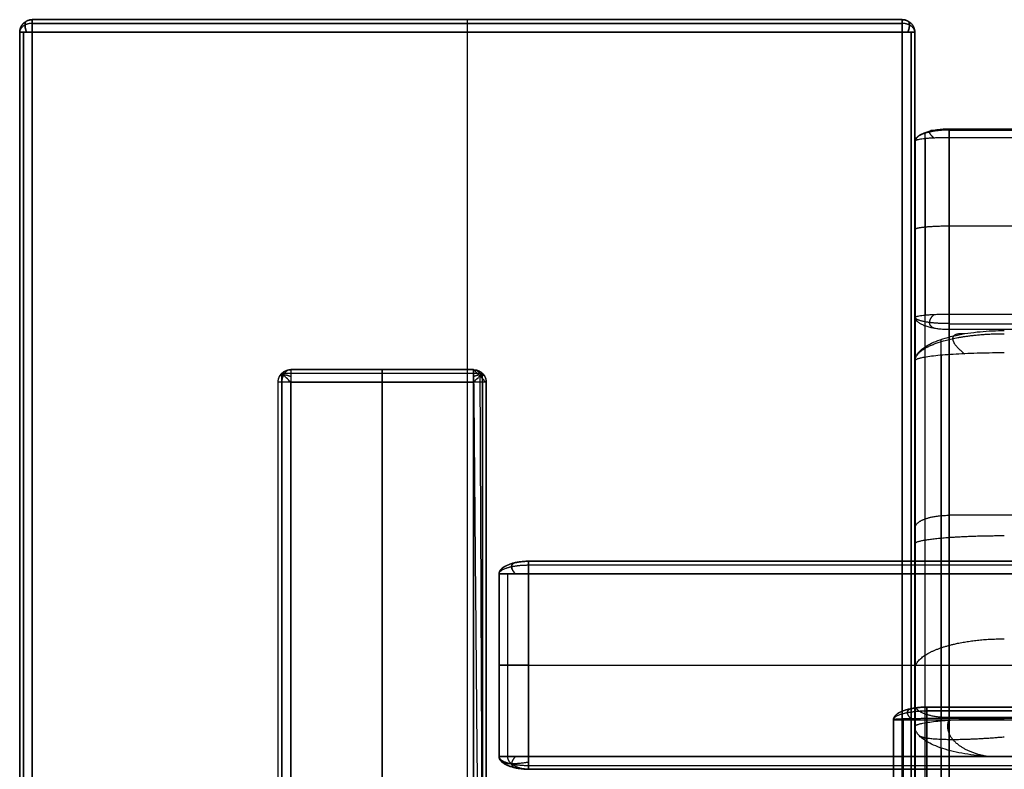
# Model space of a CAD drawing. Header units: millimetres. Extents: x -901 to 901, y -356 to 356.
# Tile 7 of 18: x -901 to -744, y 237 to 356. Entities that reach past the tile are written whole.
import ezdxf

# ---------------------------------------------------------------- set-up
doc = ezdxf.new("R2010")
doc.units = ezdxf.units.MM
doc.layers.add('Défaut', color=7, linetype='Continuous', true_color=0x000000)

msp = doc.modelspace()

# ---------------------------------------------------------------- linework, layer by layer
at = {"layer": 'Défaut'}
for p, q in [((-760.63, 355.54, 606.72), (-898.63, 355.54, 606.72)), ((-829.63, 355.54, 592.22), (-829.63, 355.54, 621.22)), ((-829.63, 353.54, 590.22), (-829.63, -332.46, 590.22)), ((-829.63, 353.54, 623.22), (-829.63, -332.46, 623.22)), ((-758.55, 199.61, 269.72), (-758.55, 322.28, 724.46)), ((-753.18, 322.81, 726.39), (0, 322.81, 726.39)), ((-857.63, 299.99, 295.22), (-828.63, 299.99, 295.22)), ((-843.13, 299.99, 2.22), (-843.13, 299.99, 588.22)), ((-843.13, 297.99, 590.22), (-843.13, 69.99, 590.22)), ((-843.13, 69.99, 0.22), (-843.13, 297.99, 0.22)), ((0, 276.88, 492.79), (-753.18, 276.88, 492.79)), ((-758.55, 274.95, 493.32), (-758.55, 246.95, 500.87)), ((-819.89, 269.58, 252.6), (0, 269.58, 252.6)), ((-824.58, 238.58, 252.6), (-824.58, 267.58, 252.6)), ((-824.58, 253.08, 333.6), (-824.58, 253.08, 171.6)), ((-819.89, 253.08, 335.6), (0, 253.08, 335.6)), ((-819.89, 253.08, 169.6), (0, 253.08, 169.6)), ((-758.6, 193.45, 551.72), (-758.6, 254.5, 551.72)), ((-756.73, 246.43, 218.89), (0, 246.43, 218.89)), ((-762.01, -320.58, 241.93), (-762.01, 244.43, 241.93)), ((0, 244.76, 500.42), (-753.18, 244.76, 500.42)), ((-819.89, 236.58, 252.6), (0, 236.58, 252.6))]:
    msp.add_line(p, q, dxfattribs=at)
for points, weights in [([(-898.63, 355.54, 592.22), (-900.63, 355.54, 592.22), (-900.63, 353.54, 592.22)], [1, 0.707106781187, 1]), ([(-900.63, 353.54, 621.22), (-900.63, 355.54, 621.22), (-898.63, 355.54, 621.22)], [1, 0.707106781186, 1]), ([(-898.63, 353.54, 590.22), (-898.63, 355.54, 590.22), (-898.63, 355.54, 592.22)], [1, 0.707106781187, 1]), ([(-898.63, 355.54, 621.22), (-898.63, 355.54, 623.22), (-898.63, 353.54, 623.22)], [1, 0.707106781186, 1]), ([(-760.63, 355.54, 592.22), (-760.63, 355.54, 590.22), (-760.63, 353.54, 590.22)], [1, 0.707106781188, 1]), ([(-758.63, 353.54, 592.22), (-758.63, 355.54, 592.22), (-760.63, 355.54, 592.22)], [1, 0.707106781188, 1]), ([(-760.63, 355.54, 621.22), (-758.63, 355.54, 621.22), (-758.63, 353.54, 621.22)], [1, 0.70710678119, 1]), ([(-760.63, 353.54, 623.22), (-760.63, 355.54, 623.22), (-760.63, 355.54, 621.22)], [1, 0.70710678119, 1]), ([(-900.63, 353.54, 592.22), (-900.63, 353.54, 590.22), (-898.63, 353.54, 590.22)], [1, 0.707106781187, 1]), ([(-898.63, 353.54, 623.22), (-900.63, 353.54, 623.22), (-900.63, 353.54, 621.22)], [1, 0.707106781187, 1]), ([(-760.63, 353.54, 590.22), (-758.63, 353.54, 590.22), (-758.63, 353.54, 592.22)], [1, 0.707106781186, 1]), ([(-758.63, 353.54, 621.22), (-758.63, 353.54, 623.22), (-760.63, 353.54, 623.22)], [1, 0.707106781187, 1]), ([(-758.55, 336.28, 720.69), (-758.55, 338.22, 720.17), (-753.18, 338.22, 720.17)], [1, 0.707106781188, 1]), ([(-753.18, 338.22, 720.17), (-753.18, 338.74, 722.1), (-753.18, 336.81, 722.62)], [1, 0.707106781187, 1]), ([(-753.18, 336.81, 722.62), (-758.55, 336.81, 722.62), (-758.55, 336.28, 720.69)], [1, 0.707106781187, 1]), ([(-758.55, 308.29, 728.24), (-758.55, 308.81, 730.17), (-753.18, 308.81, 730.17)], [1, 0.707106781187, 1]), ([(-753.18, 306.35, 728.76), (-758.55, 306.35, 728.76), (-758.55, 308.29, 728.24)], [1, 0.707106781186, 1]), ([(-753.18, 308.81, 730.17), (-753.18, 306.88, 730.69), (-753.18, 306.35, 728.76)], [1, 0.707106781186, 1]), ([(-758.6, 301.38, 725.47), (-758.6, 306.2, 724.17), (-744.43, 306.2, 724.17)], [1, 0.707106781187, 1]), ([(-744.43, 302.65, 730.3), (-758.6, 302.65, 730.3), (-758.6, 301.38, 725.47)], [1, 0.707106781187, 1]), ([(-859.63, 297.99, 588.22), (-859.63, 299.99, 588.22), (-857.63, 299.99, 588.22)], [1, 0.707106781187, 1]), ([(-857.63, 299.99, 588.22), (-857.63, 299.99, 590.22), (-857.63, 297.99, 590.22)], [1, 0.707106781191, 1]), ([(-828.63, 297.99, 590.22), (-828.63, 299.99, 590.22), (-828.63, 299.99, 588.22)], [1, 0.70710678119, 1]), ([(-828.63, 299.99, 588.22), (-826.63, 299.99, 588.22), (-826.63, 297.99, 588.22)], [1, 0.707106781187, 1]), ([(-857.63, 297.99, 590.22), (-859.63, 297.99, 590.22), (-859.63, 297.99, 588.22)], [1, 0.707106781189, 1]), ([(-826.63, 297.99, 588.22), (-826.63, 297.99, 590.22), (-828.63, 297.99, 590.22)], [1, 0.707106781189, 1]), ([(-824.58, 267.58, 333.6), (-824.58, 269.58, 333.6), (-819.89, 269.58, 333.6)], [1, 0.707106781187, 1]), ([(-819.89, 269.58, 171.6), (-824.58, 269.58, 171.6), (-824.58, 267.58, 171.6)], [1, 0.707106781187, 1]), ([(-819.89, 269.58, 333.6), (-819.89, 269.58, 335.6), (-819.89, 267.58, 335.6)], [1, 0.707106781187, 1]), ([(-819.89, 267.58, 169.6), (-819.89, 269.58, 169.6), (-819.89, 269.58, 171.6)], [1, 0.707106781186, 1]), ([(-819.89, 267.58, 335.6), (-824.58, 267.58, 335.6), (-824.58, 267.58, 333.6)], [1, 0.707106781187, 1]), ([(-824.58, 267.58, 171.6), (-824.58, 267.58, 169.6), (-819.89, 267.58, 169.6)], [1, 0.707106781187, 1]), ([(-762.01, 244.43, 266.76), (-762.01, 246.43, 266.76), (-756.73, 246.43, 266.76)], [1, 0.707106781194, 1]), ([(-756.73, 246.43, 171.02), (-762.01, 246.43, 171.02), (-762.01, 244.43, 171.02)], [1, 0.70710678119, 1]), ([(-756.73, 244.43, 169.02), (-756.73, 246.43, 169.02), (-756.73, 246.43, 171.02)], [1, 0.707106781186, 1]), ([(-756.73, 246.43, 266.76), (-756.73, 246.43, 268.59), (-756.73, 244.6, 268.75)], [1, 0.736967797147, 1]), ([(-756.73, 244.6, 268.75), (-756.73, 246.43, 268.59), (-756.73, 246.43, 266.76)], [0.966949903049, 0.724687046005, 1]), ([(-756.73, 244.6, 268.75), (-762.01, 244.6, 268.75), (-762.01, 244.43, 266.76)], [1, 0.707106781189, 1]), ([(-762.01, 244.43, 171.02), (-762.01, 244.43, 169.02), (-756.73, 244.43, 169.02)], [1, 0.707106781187, 1]), ([(-762.01, 244.43, 266.76), (-762.01, 244.43, 266.76), (-762.01, 244.43, 266.76)], [0.999999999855, 0.999999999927, 0.999999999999]), ([(-758.6, 243.36, 740.78), (-758.6, 244.64, 745.62), (-744.43, 244.64, 745.62)], [1, 0.707106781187, 1]), ([(-744.43, 238.53, 742.06), (-758.6, 238.53, 742.06), (-758.6, 243.36, 740.78)], [1, 0.707106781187, 1]), ([(-824.58, 238.58, 333.6), (-824.58, 238.58, 335.6), (-819.89, 238.58, 335.6)], [1, 0.707106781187, 1]), ([(-819.89, 238.58, 169.6), (-824.58, 238.58, 169.6), (-824.58, 238.58, 171.6)], [1, 0.707106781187, 1]), ([(-819.89, 236.58, 333.6), (-824.58, 236.58, 333.6), (-824.58, 238.58, 333.6)], [1, 0.707106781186, 1]), ([(-824.58, 238.58, 171.6), (-824.58, 236.58, 171.6), (-819.89, 236.58, 171.6)], [1, 0.707106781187, 1]), ([(-819.89, 236.58, 171.6), (-819.89, 236.58, 169.6), (-819.89, 238.58, 169.6)], [1, 0.707106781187, 1]), ([(-819.89, 238.58, 335.6), (-819.89, 236.58, 335.6), (-819.89, 236.58, 333.6)], [1, 0.707106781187, 1])]:
    msp.add_rational_spline(points, weights, degree=2, dxfattribs=at)
for points, weights, knots in [([(-900.63, 353.54, 606.72), (-900.63, 354.37, 606.72), (-900.05, 354.95, 606.72), (-899.46, 355.54, 606.72), (-898.63, 355.54, 606.72)], [0.853553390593, 0.853553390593, 1, 0.853553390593, 0.853553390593], [-0.785398, -0.785398, -0.785398, 0, 0, 0.785398, 0.785398, 0.785398]), ([(-898.63, 354.95, 590.8), (-899.27, 354.95, 590.8), (-899.79, 354.69, 591.06), (-900.63, 354.27, 591.48), (-900.63, 353.54, 592.22)], [0.859744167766, 0.883663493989, 1, 0.823443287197, 0.859744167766], [-0.623917, -0.623917, -0.623917, 0, 0, 0.94688, 0.94688, 0.94688]), ([(-898.63, 354.95, 622.63), (-899.27, 354.95, 622.63), (-899.79, 354.69, 622.37), (-900.63, 354.27, 621.95), (-900.63, 353.54, 621.22)], [0.859744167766, 0.88366349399, 1, 0.823443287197, 0.859744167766], [-0.623917, -0.623917, -0.623917, 0, 0, 0.94688, 0.94688, 0.94688]), ([(-899.53, 355.33, 592.22), (-899.79, 355.2, 591.57), (-899.79, 354.69, 591.06), (-899.79, 354.19, 590.56), (-899.53, 353.54, 590.43)], [0.855722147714, 0.871374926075, 1, 0.871374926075, 0.855722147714], [-0.689821, -0.689821, -0.689821, 0, 0, 0.689821, 0.689821, 0.689821]), ([(-899.53, 353.54, 623.01), (-899.79, 354.19, 622.87), (-899.79, 354.69, 622.37), (-899.79, 355.2, 621.87), (-899.53, 355.33, 621.22)], [0.855722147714, 0.871374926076, 1, 0.871374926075, 0.855722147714], [-0.689821, -0.689821, -0.689821, 0, 0, 0.689821, 0.689821, 0.689821]), ([(-829.63, 355.54, 592.22), (-829.63, 355.54, 591.39), (-829.63, 354.95, 590.8), (-829.63, 354.37, 590.22), (-829.63, 353.54, 590.22)], [0.853553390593, 0.853553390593, 1, 0.853553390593, 0.853553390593], [-0.785398, -0.785398, -0.785398, 0, 0, 0.785398, 0.785398, 0.785398]), ([(-829.63, 355.54, 621.22), (-829.63, 355.54, 622.04), (-829.63, 354.95, 622.63), (-829.63, 354.37, 623.22), (-829.63, 353.54, 623.22)], [0.853553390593, 0.853553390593, 1, 0.853553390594, 0.853553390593], [-0.785398, -0.785398, -0.785398, 0, 0, 0.785398, 0.785398, 0.785398]), ([(-760.63, 355.54, 606.72), (-759.8, 355.54, 606.72), (-759.22, 354.95, 606.72), (-758.63, 354.37, 606.72), (-758.63, 353.54, 606.72)], [0.853553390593, 0.853553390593, 1, 0.853553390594, 0.853553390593], [-0.785398, -0.785398, -0.785398, 0, 0, 0.785398, 0.785398, 0.785398]), ([(-758.63, 353.54, 592.22), (-758.63, 354.27, 591.48), (-759.48, 354.69, 591.06), (-760, 354.95, 590.8), (-760.63, 354.95, 590.8)], [0.859744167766, 0.823443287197, 1, 0.883663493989, 0.859744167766], [-0.94688, -0.94688, -0.94688, 0, 0, 0.623917, 0.623917, 0.623917]), ([(-758.63, 353.54, 621.22), (-758.63, 354.27, 621.95), (-759.48, 354.69, 622.37), (-760, 354.95, 622.63), (-760.63, 354.95, 622.63)], [0.859744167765, 0.8234432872, 1, 0.883663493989, 0.859744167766], [-0.94688, -0.94688, -0.94688, 0, 0, 0.623917, 0.623917, 0.623917]), ([(-759.74, 355.33, 592.22), (-759.48, 355.2, 591.57), (-759.48, 354.69, 591.06), (-759.48, 354.19, 590.56), (-759.74, 353.54, 590.43)], [0.855722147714, 0.871374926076, 1, 0.871374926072, 0.855722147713], [-0.689821, -0.689821, -0.689821, 0, 0, 0.689821, 0.689821, 0.689821]), ([(-759.74, 353.54, 623.01), (-759.48, 354.19, 622.87), (-759.48, 354.69, 622.37), (-759.48, 355.2, 621.87), (-759.74, 355.33, 621.22)], [0.855722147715, 0.871374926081, 1, 0.871374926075, 0.855722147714], [-0.689821, -0.689821, -0.689821, 0, 0, 0.689821, 0.689821, 0.689821]), ([(-753.18, 338.02, 721.68), (-754.89, 338.02, 721.68), (-756.28, 337.7, 721.5), (-758.55, 337.18, 721.2), (-758.55, 336.28, 720.69)], [0.859744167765, 0.883663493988, 1, 0.823443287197, 0.859744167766], [-0.623917, -0.623917, -0.623917, 0, 0, 0.94688, 0.94688, 0.94688]), ([(-755.58, 336.75, 722.41), (-756.28, 337.34, 722.12), (-756.28, 337.7, 721.5), (-756.28, 338.06, 720.88), (-755.58, 338.01, 720.22)], [0.855722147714, 0.871374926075, 1, 0.871374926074, 0.855722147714], [-0.689821, -0.689821, -0.689821, 0, 0, 0.689821, 0.689821, 0.689821]), ([(-758.55, 322.28, 724.46), (-758.55, 322.5, 725.26), (-756.97, 322.65, 725.83), (-755.4, 322.81, 726.39), (-753.18, 322.81, 726.39)], [0.853553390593, 0.853553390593, 1, 0.853553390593, 0.853553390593], [-0.785398, -0.785398, -0.785398, 0, 0, 0.785398, 0.785398, 0.785398]), ([(-753.18, 307.29, 729.97), (-754.89, 307.29, 729.97), (-756.28, 307.47, 729.66), (-758.55, 307.77, 729.14), (-758.55, 308.29, 728.24)], [0.859744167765, 0.883663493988, 1, 0.823443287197, 0.859744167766], [-0.623917, -0.623917, -0.623917, 0, 0, 0.94688, 0.94688, 0.94688]), ([(-755.58, 306.56, 728.71), (-756.28, 306.85, 729.3), (-756.28, 307.47, 729.66), (-756.28, 308.09, 730.01), (-755.58, 308.75, 729.97)], [0.855722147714, 0.871374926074, 1, 0.871374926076, 0.855722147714], [-0.689821, -0.689821, -0.689821, 0, 0, 0.689821, 0.689821, 0.689821]), ([(-758.6, 301.38, 725.47), (-758.6, 303.61, 726.76), (-752.63, 304.91, 727.51), (-748.94, 305.7, 727.97), (-744.43, 305.7, 727.97)], [0.85965129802, 0.823669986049, 1, 0.883436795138, 0.85965129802], [-0.945664, -0.945664, -0.945664, 0, 0, 0.625132, 0.625132, 0.625132]), ([(-750.77, 305.69, 724.3), (-752.63, 305.8, 725.96), (-752.63, 304.91, 727.51), (-752.63, 304.01, 729.06), (-750.77, 302.52, 729.79)], [0.855628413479, 0.870985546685, 1, 0.870985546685, 0.855628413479], [-0.691909, -0.691909, -0.691909, 0, 0, 0.691909, 0.691909, 0.691909]), ([(-859.63, 297.99, 294.51), (-859.63, 298.82, 294.51), (-859.05, 299.41, 294.51), (-858.46, 299.99, 294.51), (-857.63, 299.99, 294.51)], [0.853553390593, 0.853553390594, 1, 0.853553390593, 0.853553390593], [-0.785398, -0.785398, -0.785398, 0, 0, 0.785398, 0.785398, 0.785398]), ([(-857.63, 299.99, 588.22), (-858.36, 299.99, 588.95), (-858.79, 299.15, 589.37), (-859.05, 298.63, 589.63), (-859.05, 297.99, 589.63)], [0.859744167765, 0.823443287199, 1, 0.88366349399, 0.859744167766], [-0.94688, -0.94688, -0.94688, 0, 0, 0.623917, 0.623917, 0.623917]), ([(-843.13, 297.99, 590.22), (-843.13, 298.82, 590.22), (-843.13, 299.41, 589.63), (-843.13, 299.99, 589.04), (-843.13, 299.99, 588.22)], [0.853553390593, 0.853553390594, 1, 0.853553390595, 0.853553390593], [-0.785398, -0.785398, -0.785398, 0, 0, 0.785398, 0.785398, 0.785398]), ([(-843.13, 299.99, 2.22), (-843.13, 299.99, 1.39), (-843.13, 299.41, 0.8), (-843.13, 298.82, 0.22), (-843.13, 297.99, 0.22)], [0.853553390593, 0.853553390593, 1, 0.853553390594, 0.853553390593], [-0.785398, -0.785398, -0.785398, 0, 0, 0.785398, 0.785398, 0.785398]), ([(-828.63, 299.99, 588.22), (-827.9, 299.99, 588.95), (-827.48, 299.15, 589.37), (-827.22, 298.63, 589.63), (-827.22, 297.99, 589.63)], [0.859744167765, 0.823443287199, 1, 0.88366349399, 0.859744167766], [-0.94688, -0.94688, -0.94688, 0, 0, 0.623917, 0.623917, 0.623917]), ([(-828.63, 299.99, 294.51), (-827.8, 299.99, 294.51), (-827.22, 299.41, 294.51), (-826.63, 298.82, 294.51), (-826.63, 297.99, 294.51)], [0.853553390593, 0.853553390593, 1, 0.853553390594, 0.853553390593], [-0.785398, -0.785398, -0.785398, 0, 0, 0.785398, 0.785398, 0.785398]), ([(-857.63, 298.89, 590.01), (-858.28, 299.15, 589.87), (-858.79, 299.15, 589.37), (-859.29, 299.15, 588.87), (-859.42, 298.89, 588.22)], [0.855722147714, 0.871374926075, 1, 0.871374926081, 0.855722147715], [-0.689821, -0.689821, -0.689821, 0, 0, 0.689821, 0.689821, 0.689821]), ([(-826.84, 298.89, 588.22), (-826.97, 299.15, 588.87), (-827.48, 299.15, 589.37), (-827.98, 299.15, 589.87), (-828.63, 298.89, 590.01)], [0.855722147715, 0.871374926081, 1, 0.871374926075, 0.855722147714], [-0.689821, -0.689821, -0.689821, 0, 0, 0.689821, 0.689821, 0.689821]), ([(-758.55, 274.95, 493.32), (-758.55, 275.75, 493.1), (-756.97, 276.31, 492.95), (-755.4, 276.88, 492.79), (-753.18, 276.88, 492.79)], [0.853553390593, 0.853553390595, 1, 0.853553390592, 0.853553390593], [-0.785398, -0.785398, -0.785398, 0, 0, 0.785398, 0.785398, 0.785398]), ([(-758.6, 272.37, 733.13), (-758.6, 272.9, 735.13), (-754.45, 273.27, 736.54), (-750.3, 273.65, 737.96), (-744.43, 273.65, 737.96)], [0.853553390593, 0.853553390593, 1, 0.853553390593, 0.853553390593], [-0.785398, -0.785398, -0.785398, 0, 0, 0.785398, 0.785398, 0.785398]), ([(-824.58, 267.58, 252.6), (-824.58, 268.41, 252.6), (-823.21, 268.99, 252.6), (-821.84, 269.58, 252.6), (-819.89, 269.58, 252.6)], [0.853553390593, 0.853553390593, 1, 0.853553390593, 0.853553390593], [-0.785398, -0.785398, -0.785398, 0, 0, 0.785398, 0.785398, 0.785398]), ([(-824.58, 267.58, 333.6), (-824.58, 268.31, 334.33), (-822.6, 268.73, 334.75), (-821.38, 268.99, 335.01), (-819.89, 268.99, 335.01)], [0.859744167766, 0.823443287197, 1, 0.88366349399, 0.859744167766], [-0.94688, -0.94688, -0.94688, 0, 0, 0.623917, 0.623917, 0.623917]), ([(-824.58, 267.58, 171.6), (-824.58, 268.31, 170.86), (-822.6, 268.73, 170.44), (-821.38, 268.99, 170.18), (-819.89, 268.99, 170.18)], [0.859744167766, 0.823443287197, 1, 0.883663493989, 0.859744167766], [-0.94688, -0.94688, -0.94688, 0, 0, 0.623917, 0.623917, 0.623917]), ([(-821.99, 269.37, 333.6), (-822.6, 269.24, 334.25), (-822.6, 268.73, 334.75), (-822.6, 268.23, 335.26), (-821.99, 267.58, 335.39)], [0.855722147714, 0.871374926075, 1, 0.871374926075, 0.855722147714], [-0.689821, -0.689821, -0.689821, 0, 0, 0.689821, 0.689821, 0.689821]), ([(-821.99, 267.58, 169.81), (-822.6, 268.23, 169.94), (-822.6, 268.73, 170.44), (-822.6, 269.24, 170.95), (-821.99, 269.37, 171.6)], [0.855722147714, 0.871374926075, 1, 0.871374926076, 0.855722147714], [-0.689821, -0.689821, -0.689821, 0, 0, 0.689821, 0.689821, 0.689821]), ([(-758.6, 252.44, 544.06), (-758.6, 254.44, 543.53), (-754.45, 255.85, 543.14), (-750.3, 257.27, 542.76), (-744.43, 257.27, 542.76)], [0.853553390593, 0.853553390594, 1, 0.853553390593, 0.853553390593], [-0.785398, -0.785398, -0.785398, 0, 0, 0.785398, 0.785398, 0.785398]), ([(-819.89, 253.08, 335.6), (-821.84, 253.08, 335.6), (-823.21, 253.08, 335.01), (-824.58, 253.08, 334.43), (-824.58, 253.08, 333.6)], [0.853553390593, 0.853553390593, 1, 0.853553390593, 0.853553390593], [-0.785398, -0.785398, -0.785398, 0, 0, 0.785398, 0.785398, 0.785398]), ([(-824.58, 253.08, 171.6), (-824.58, 253.08, 170.77), (-823.21, 253.08, 170.18), (-821.84, 253.08, 169.6), (-819.89, 253.08, 169.6)], [0.853553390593, 0.853553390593, 1, 0.853553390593, 0.853553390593], [-0.785398, -0.785398, -0.785398, 0, 0, 0.785398, 0.785398, 0.785398]), ([(-756.73, 246.43, 218.89), (-758.92, 246.43, 218.89), (-760.46, 245.84, 218.89), (-762.01, 245.26, 218.89), (-762.01, 244.43, 218.89)], [0.853553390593, 0.853553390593, 1, 0.853553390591, 0.853553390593], [-0.785398, -0.785398, -0.785398, 0, 0, 0.785398, 0.785398, 0.785398]), ([(-762.01, 244.43, 171.02), (-762.01, 245.16, 170.28), (-759.78, 245.58, 169.86), (-758.41, 245.84, 169.6), (-756.73, 245.84, 169.6)], [0.859744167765, 0.823443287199, 1, 0.883663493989, 0.859744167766], [-0.94688, -0.94688, -0.94688, 0, 0, 0.623917, 0.623917, 0.623917]), ([(-759.09, 244.43, 169.23), (-759.78, 245.08, 169.36), (-759.78, 245.58, 169.86), (-759.78, 246.09, 170.37), (-759.09, 246.22, 171.02)], [0.855722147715, 0.87137492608, 1, 0.871374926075, 0.855722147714], [-0.689821, -0.689821, -0.689821, 0, 0, 0.689821, 0.689821, 0.689821]), ([(-753.18, 244.76, 500.42), (-755.4, 244.76, 500.42), (-756.97, 245.32, 500.27), (-758.55, 245.89, 500.12), (-758.55, 246.69, 499.9)], [0.853553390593, 0.853553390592, 1, 0.853553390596, 0.853553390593], [-0.785398, -0.785398, -0.785398, 0, 0, 0.785398, 0.785398, 0.785398]), ([(-747.33, 238.63, 742.03), (-751.01, 239.33, 743.62), (-752.61, 241.31, 744.31), (-753.8, 242.78, 744.83), (-753.22, 244.37, 744.57)], [0.853789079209, 0.84767837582, 1, 0.881967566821, 0.859066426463], [-0.816906, -0.816906, -0.816906, 0, 0, 0.633012, 0.633012, 0.633012]), ([(-757.91, 241.87, 741.18), (-756.97, 241.31, 743.05), (-752.61, 241.31, 744.31), (-748.97, 241.31, 745.36), (-744.43, 241.72, 745.5)], [0.853737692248, 0.8587486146, 1, 0.879138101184, 0.858023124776], [-0.757536, -0.757536, -0.757536, 0, 0, 0.648186, 0.648186, 0.648186]), ([(-824.58, 238.58, 333.6), (-824.58, 237.85, 334.33), (-822.6, 237.42, 334.75), (-821.38, 237.17, 335.01), (-819.89, 237.17, 335.01)], [0.859744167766, 0.823443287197, 1, 0.883663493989, 0.859744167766], [-0.94688, -0.94688, -0.94688, 0, 0, 0.623917, 0.623917, 0.623917]), ([(-819.89, 236.58, 252.6), (-821.84, 236.58, 252.6), (-823.21, 237.17, 252.6), (-824.58, 237.75, 252.6), (-824.58, 238.58, 252.6)], [0.853553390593, 0.853553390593, 1, 0.853553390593, 0.853553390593], [-0.785398, -0.785398, -0.785398, 0, 0, 0.785398, 0.785398, 0.785398]), ([(-819.89, 237.69, 169.81), (-821.42, 237.42, 169.94), (-822.6, 237.42, 170.44), (-823.78, 237.42, 170.95), (-824.09, 237.69, 171.6)], [0.855722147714, 0.871374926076, 1, 0.871374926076, 0.855722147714], [-0.689821, -0.689821, -0.689821, 0, 0, 0.689821, 0.689821, 0.689821]), ([(-819.89, 236.58, 171.6), (-821.61, 236.58, 170.86), (-822.6, 237.42, 170.44), (-823.21, 237.94, 170.18), (-823.21, 238.58, 170.18)], [0.859744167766, 0.823443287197, 1, 0.883663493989, 0.859744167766], [-0.94688, -0.94688, -0.94688, 0, 0, 0.623917, 0.623917, 0.623917]), ([(-821.99, 238.58, 335.39), (-822.6, 237.93, 335.26), (-822.6, 237.42, 334.75), (-822.6, 236.92, 334.25), (-821.99, 236.79, 333.6)], [0.855722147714, 0.871374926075, 1, 0.871374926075, 0.855722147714], [-0.689821, -0.689821, -0.689821, 0, 0, 0.689821, 0.689821, 0.689821])]:
    msp.add_rational_spline(points, weights, degree=2, knots=knots, dxfattribs=at)
for points in [[(-900.05, 354.95, 592.22), (-900.05, 354.95, 606.72), (-900.05, 354.95, 621.22)], [(-760.63, 355.54, 592.22), (-829.63, 355.54, 592.22), (-898.63, 355.54, 592.22)], [(-898.63, 355.54, 592.22), (-898.63, 355.54, 606.72), (-898.63, 355.54, 621.22)], [(-898.63, 355.54, 621.22), (-829.63, 355.54, 621.22), (-760.63, 355.54, 621.22)], [(-898.63, 354.95, 590.8), (-829.63, 354.95, 590.8), (-760.63, 354.95, 590.8)], [(-760.63, 354.95, 622.63), (-829.63, 354.95, 622.63), (-898.63, 354.95, 622.63)], [(-760.63, 355.54, 621.22), (-760.63, 355.54, 606.72), (-760.63, 355.54, 592.22)], [(-759.22, 354.95, 592.22), (-759.22, 354.95, 606.72), (-759.22, 354.95, 621.22)], [(-900.63, 353.54, 592.22), (-900.63, 10.54, 592.22), (-900.63, -332.46, 592.22)], [(-900.63, 353.54, 621.22), (-900.63, 353.54, 606.72), (-900.63, 353.54, 592.22)], [(-900.63, -332.46, 621.22), (-900.63, 10.54, 621.22), (-900.63, 353.54, 621.22)], [(-900.63, -332.46, 606.72), (-900.63, 10.54, 606.72), (-900.63, 353.54, 606.72)], [(-900.05, -332.46, 590.8), (-900.05, 10.54, 590.8), (-900.05, 353.54, 590.8)], [(-900.05, 353.54, 622.63), (-900.05, 10.54, 622.63), (-900.05, -332.46, 622.63)], [(-898.63, -332.46, 590.22), (-898.63, 10.54, 590.22), (-898.63, 353.54, 590.22)], [(-898.63, 353.54, 590.22), (-829.63, 353.54, 590.22), (-760.63, 353.54, 590.22)], [(-760.63, 353.54, 623.22), (-829.63, 353.54, 623.22), (-898.63, 353.54, 623.22)], [(-898.63, 353.54, 623.22), (-898.63, 10.54, 623.22), (-898.63, -332.46, 623.22)], [(-760.63, 353.54, 590.22), (-760.63, 10.54, 590.22), (-760.63, -332.46, 590.22)], [(-760.63, -332.46, 623.22), (-760.63, 10.54, 623.22), (-760.63, 353.54, 623.22)], [(-759.22, 353.54, 590.8), (-759.22, 10.54, 590.8), (-759.22, -332.46, 590.8)], [(-759.22, -332.46, 622.63), (-759.22, 10.54, 622.63), (-759.22, 353.54, 622.63)], [(-758.63, -332.46, 592.22), (-758.63, 10.54, 592.22), (-758.63, 353.54, 592.22)], [(-758.63, 353.54, 592.22), (-758.63, 353.54, 606.72), (-758.63, 353.54, 621.22)], [(-758.63, 353.54, 621.22), (-758.63, 10.54, 621.22), (-758.63, -332.46, 621.22)], [(-758.63, -332.46, 606.72), (-758.63, 10.54, 606.72), (-758.63, 353.54, 606.72)], [(-756.97, 214.97, 265.58), (-756.97, 276.31, 492.95), (-756.97, 337.65, 720.32)], [(-753.18, 338.22, 720.17), (-376.59, 338.22, 720.17), (0, 338.22, 720.17)], [(-753.18, 215.54, 265.42), (-753.18, 276.88, 492.79), (-753.18, 338.22, 720.17)], [(-753.18, 338.02, 721.68), (-376.59, 338.02, 721.68), (0, 338.02, 721.68)], [(-758.55, 308.29, 728.24), (-758.55, 322.28, 724.46), (-758.55, 336.28, 720.69)], [(-758.55, 336.28, 720.69), (-758.55, 274.95, 493.32), (-758.55, 213.61, 265.94)], [(-756.97, 336.65, 722.05), (-756.97, 322.65, 725.83), (-756.97, 308.65, 729.61)], [(-753.18, 336.81, 722.62), (-753.18, 322.81, 726.39), (-753.18, 308.81, 730.17)], [(0, 336.81, 722.62), (-376.59, 336.81, 722.62), (-753.18, 336.81, 722.62)], [(-758.55, 185.61, 273.5), (-758.55, 246.95, 500.87), (-758.55, 308.29, 728.24)], [(-753.18, 308.81, 730.17), (-376.59, 308.81, 730.17), (0, 308.81, 730.17)], [(-756.97, 183.88, 272.5), (-756.97, 245.4, 500.55), (-756.97, 306.92, 728.61)], [(-753.18, 307.29, 729.97), (-376.59, 307.29, 729.97), (0, 307.29, 729.97)], [(-753.18, 306.35, 728.76), (-753.18, 244.76, 500.42), (-753.18, 183.16, 272.09)], [(0, 306.35, 728.76), (-376.59, 306.35, 728.76), (-753.18, 306.35, 728.76)], [(-754.45, 206.91, 361.74), (-754.45, 255.85, 543.14), (-754.45, 304.79, 724.55)], [(-754.45, 302.28, 728.89), (-754.45, 273.27, 736.54), (-754.45, 244.27, 744.2)], [(-857.63, 299.99, 2.22), (-857.63, 299.99, 295.22), (-857.63, 299.99, 588.22)], [(-857.63, 299.99, 588.22), (-843.13, 299.99, 588.22), (-828.63, 299.99, 588.22)], [(-828.63, 299.99, 2.22), (-843.13, 299.99, 2.22), (-857.63, 299.99, 2.22)], [(-828.63, 299.99, 588.22), (-828.63, 299.99, 295.22), (-828.63, 299.99, 2.22)], [(-828.63, 299.99, 588.22), (-827.63, 184.99, 588.22), (-826.63, 69.99, 588.22)], [(-826.63, 297.99, 2.22), (-827.63, 298.99, 295.22), (-828.63, 299.99, 588.22)], [(-758.6, 301.38, 725.47), (-758.6, 252.44, 544.06), (-758.6, 203.5, 362.66)], [(-758.6, 243.36, 740.78), (-758.6, 272.37, 733.13), (-758.6, 301.38, 725.47)], [(-859.05, 299.41, 0.8), (-859.05, 299.41, 294.51), (-859.05, 299.41, 588.22)], [(-859.05, 68.58, 0.8), (-859.05, 183.99, 0.8), (-859.05, 299.41, 0.8)], [(-859.05, 299.41, 0.8), (-843.13, 299.41, 0.8), (-827.22, 299.41, 0.8)], [(-857.63, 299.41, 589.63), (-843.13, 299.41, 589.63), (-828.63, 299.41, 589.63)], [(-827.63, 298.99, 295.22), (-827.13, 184.49, 295.22), (-826.63, 69.99, 295.22)], [(-827.22, 299.41, 0.8), (-827.22, 299.41, 294.51), (-827.22, 299.41, 588.22)], [(-827.22, 68.58, 0.8), (-827.22, 183.99, 0.8), (-827.22, 299.41, 0.8)], [(-859.63, 297.99, 588.22), (-859.63, 297.99, 295.22), (-859.63, 297.99, 2.22)], [(-859.63, 69.99, 588.22), (-859.63, 183.99, 588.22), (-859.63, 297.99, 588.22)], [(-859.63, 69.99, 2.22), (-859.63, 183.99, 2.22), (-859.63, 297.99, 2.22)], [(-859.63, 69.99, 295.22), (-859.63, 183.99, 295.22), (-859.63, 297.99, 295.22)], [(-859.05, 297.99, 589.63), (-859.05, 183.99, 589.63), (-859.05, 69.99, 589.63)], [(-828.63, 297.99, 590.22), (-843.13, 297.99, 590.22), (-857.63, 297.99, 590.22)], [(-857.63, 297.99, 590.22), (-857.63, 183.99, 590.22), (-857.63, 69.99, 590.22)], [(-857.63, 69.99, 0.22), (-857.63, 183.99, 0.22), (-857.63, 297.99, 0.22)], [(-857.63, 297.99, 0.22), (-843.13, 297.99, 0.22), (-828.63, 297.99, 0.22)], [(-828.63, 69.99, 590.22), (-828.63, 183.99, 590.22), (-828.63, 297.99, 590.22)], [(-828.63, 297.99, 0.22), (-828.63, 183.99, 0.22), (-828.63, 69.99, 0.22)], [(-827.22, 297.99, 589.63), (-827.22, 183.99, 589.63), (-827.22, 69.99, 589.63)], [(-826.63, 297.99, 2.22), (-826.63, 297.99, 295.22), (-826.63, 297.99, 588.22)], [(-826.63, 297.99, 588.22), (-826.63, 183.99, 588.22), (-826.63, 69.99, 588.22)], [(-826.63, 69.99, 2.22), (-826.63, 183.99, 2.22), (-826.63, 297.99, 2.22)], [(-823.21, 268.99, 171.6), (-823.21, 268.99, 252.6), (-823.21, 268.99, 333.6)], [(-819.89, 269.58, 333.6), (-409.95, 269.58, 333.6), (0, 269.58, 333.6)], [(-819.89, 269.58, 171.6), (-819.89, 269.58, 252.6), (-819.89, 269.58, 333.6)], [(0, 269.58, 171.6), (-409.95, 269.58, 171.6), (-819.89, 269.58, 171.6)], [(-819.89, 268.99, 335.01), (-409.95, 268.99, 335.01), (0, 268.99, 335.01)], [(-819.89, 268.99, 170.18), (-409.95, 268.99, 170.18), (0, 268.99, 170.18)], [(-824.58, 238.58, 333.6), (-824.58, 253.08, 333.6), (-824.58, 267.58, 333.6)], [(-824.58, 267.58, 333.6), (-824.58, 267.58, 252.6), (-824.58, 267.58, 171.6)], [(-824.58, 267.58, 171.6), (-824.58, 253.08, 171.6), (-824.58, 238.58, 171.6)], [(-823.21, 238.58, 335.01), (-823.21, 253.08, 335.01), (-823.21, 267.58, 335.01)], [(-823.21, 238.58, 170.18), (-823.21, 253.08, 170.18), (-823.21, 267.58, 170.18)], [(-819.89, 267.58, 335.6), (-819.89, 253.08, 335.6), (-819.89, 238.58, 335.6)], [(-819.89, 267.58, 169.6), (-409.95, 267.58, 169.6), (0, 267.58, 169.6)], [(-819.89, 238.58, 169.6), (-819.89, 253.08, 169.6), (-819.89, 267.58, 169.6)], [(0, 267.58, 335.6), (-409.95, 267.58, 335.6), (-819.89, 267.58, 335.6)], [(-760.46, 245.84, 266.76), (-760.46, 245.84, 218.89), (-760.46, 245.84, 171.02)], [(-756.73, 246.43, 171.02), (-756.73, 246.43, 218.89), (-756.73, 246.43, 266.76)], [(-756.73, 246.43, 266.76), (-378.36, 246.43, 266.76), (0, 246.43, 266.76)], [(0, 246.43, 171.02), (-378.36, 246.43, 171.02), (-756.73, 246.43, 171.02)], [(-756.73, 245.9, 268.11), (-378.36, 245.9, 268.11), (0, 245.9, 268.11)], [(-756.73, 245.84, 169.6), (-378.36, 245.84, 169.6), (0, 245.84, 169.6)], [(-762.01, 244.43, 171.02), (-762.01, -38.07, 171.02), (-762.01, -320.58, 171.02)], [(-762.01, -288.05, 312.85), (-762.01, -21.81, 289.81), (-762.01, 244.43, 266.76)], [(-762.01, 244.43, 266.76), (-762.01, 244.43, 218.89), (-762.01, 244.43, 171.02)], [(-760.46, -287.93, 314.26), (-760.46, -21.69, 291.21), (-760.46, 244.55, 268.17)], [(-760.46, 244.43, 169.6), (-760.46, -38.07, 169.6), (-760.46, -320.58, 169.6)], [(-756.73, 244.6, 268.75), (-756.73, -21.64, 291.8), (-756.73, -287.87, 314.85)], [(0, 244.6, 268.75), (-378.36, 244.6, 268.75), (-756.73, 244.6, 268.75)], [(-756.73, -320.58, 169.02), (-756.73, -38.07, 169.02), (-756.73, 244.43, 169.02)], [(-756.73, 244.43, 169.02), (-378.36, 244.43, 169.02), (0, 244.43, 169.02)], [(-758.6, 144.92, 367.89), (-758.6, 194.14, 554.34), (-758.6, 243.36, 740.78)], [(-754.45, 239.95, 741.69), (-754.45, 190.72, 555.24), (-754.45, 141.5, 368.79)], [(-824.58, 238.58, 171.6), (-824.58, 238.58, 252.6), (-824.58, 238.58, 333.6)], [(-819.89, 238.58, 335.6), (-409.95, 238.58, 335.6), (0, 238.58, 335.6)], [(0, 238.58, 169.6), (-409.95, 238.58, 169.6), (-819.89, 238.58, 169.6)], [(-823.21, 237.17, 171.6), (-823.21, 237.17, 252.6), (-823.21, 237.17, 333.6)], [(-819.89, 237.17, 170.18), (-409.95, 237.17, 170.18), (0, 237.17, 170.18)], [(-819.89, 237.17, 335.01), (-409.95, 237.17, 335.01), (0, 237.17, 335.01)], [(-819.89, 236.58, 171.6), (-409.95, 236.58, 171.6), (0, 236.58, 171.6)], [(-819.89, 236.58, 333.6), (-819.89, 236.58, 252.6), (-819.89, 236.58, 171.6)], [(0, 236.58, 333.6), (-409.95, 236.58, 333.6), (-819.89, 236.58, 333.6)]]:
    msp.add_open_spline(points, degree=2, dxfattribs=at)
for points, knots in [([(-859.05, 299.41, 0.8), (-858.93, 299.52, 0.91), (-858.82, 299.61, 1.03), (-858.59, 299.75, 1.26), (-858.47, 299.81, 1.38), (-858.11, 299.95, 1.73), (-857.87, 299.99, 1.97), (-857.63, 299.99, 2.22)], [-2.120731, -2.120731, -2.120731, -2.120731, -1.590406, -1.590406, -1.060286, -1.060286, 0, 0, 0, 0]), ([(-828.63, 299.99, 2.22), (-828.39, 299.99, 1.97), (-828.15, 299.95, 1.73), (-827.79, 299.81, 1.38), (-827.67, 299.75, 1.26), (-827.44, 299.61, 1.03), (-827.33, 299.52, 0.91), (-827.22, 299.41, 0.8)], [0, 0, 0, 0, 1.060286, 1.060286, 1.590406, 1.590406, 2.120731, 2.120731, 2.120731, 2.120731]), ([(-859.63, 297.99, 2.22), (-859.63, 298.23, 1.97), (-859.59, 298.48, 1.73), (-859.45, 298.83, 1.38), (-859.39, 298.95, 1.26), (-859.24, 299.18, 1.03), (-859.16, 299.3, 0.91), (-859.05, 299.41, 0.8)], [0, 0, 0, 0, 1.060286, 1.060286, 1.590406, 1.590406, 2.120731, 2.120731, 2.120731, 2.120731]), ([(-857.63, 297.99, 0.22), (-857.87, 298.23, 0.22), (-858.11, 298.48, 0.26), (-858.47, 298.83, 0.4), (-858.59, 298.95, 0.46), (-858.82, 299.18, 0.6), (-858.93, 299.3, 0.69), (-859.05, 299.41, 0.8)], [0, 0, 0, 0, 1.060286, 1.060286, 1.590406, 1.590406, 2.120731, 2.120731, 2.120731, 2.120731]), ([(-828.63, 297.99, 0.22), (-828.39, 298.23, 0.22), (-828.15, 298.48, 0.26), (-827.79, 298.83, 0.4), (-827.67, 298.95, 0.46), (-827.44, 299.18, 0.6), (-827.33, 299.3, 0.69), (-827.22, 299.41, 0.8)], [0, 0, 0, 0, 1.060286, 1.060286, 1.590406, 1.590406, 2.120731, 2.120731, 2.120731, 2.120731]), ([(-827.22, 299.41, 0.8), (-827.11, 299.3, 0.91), (-827.02, 299.18, 1.03), (-826.87, 298.95, 1.26), (-826.81, 298.83, 1.38), (-826.67, 298.48, 1.73), (-826.63, 298.23, 1.97), (-826.63, 297.99, 2.22)], [-2.120731, -2.120731, -2.120731, -2.120731, -1.590406, -1.590406, -1.060286, -1.060286, 0, 0, 0, 0])]:
    msp.add_open_spline(points, degree=3, knots=knots, dxfattribs=at)

doc.saveas('drawing.dxf')
